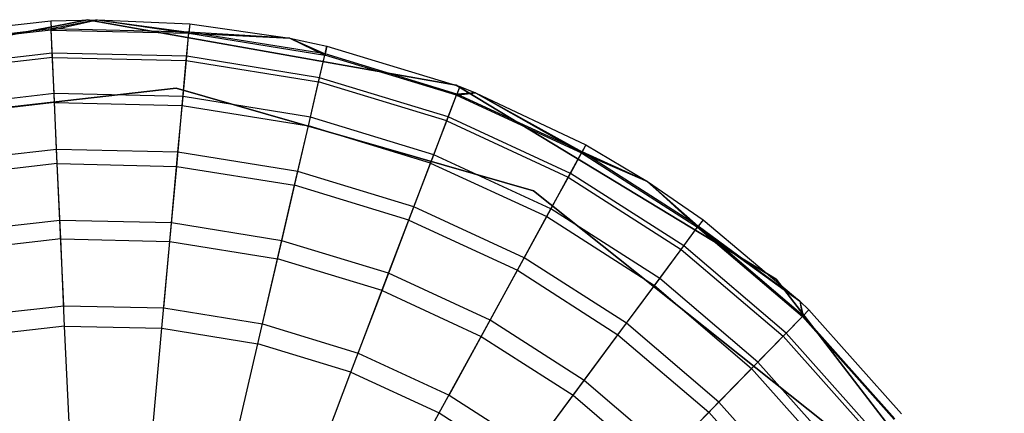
# Model space of a CAD drawing. Extents: x -38.3 to -0.1, y -39.1 to 0.
# Tile 171 of 256: x -30.621 to -30.145, y -15.66 to -15.47. Entities that reach past the tile are written whole.
import ezdxf

# ---------------------------------------------------------------- set-up
doc = ezdxf.new("R2010")
doc.units = 0
doc.header["$MEASUREMENT"] = 0
doc.layers.get('0').update_dxf_attribs({"color": 13, "linetype": 'CONTINUOUS'})

# ---------------------------------------------------------------- blocks, each defined once
blk = doc.blocks.new('ORTO_XII_A_STL')
at = {"color": 0}
for p, q in [((7.82358, 23.96719, 14.66398), (8.00105, 24.00207, 14.66398)), ((8.00105, 24.00207, 4.03405), (7.82358, 23.96719, 4.03405)), ((7.82358, 23.96719, 14.66398), (8.00105, 24.00207, 14.66398)), ((8.00105, 24.00207, 4.03405), (7.82358, 23.96719, 4.03405)), ((7.91647, 23.99395, 15.11261), (7.98321, 24.00158, 15.11261)), ((7.91647, 23.99395, 16.69154), (7.98321, 24.00158, 16.69154)), ((7.91647, 23.99395, 15.11261), (7.98321, 24.00158, 15.11261)), ((7.91647, 23.99395, 16.69154), (7.98321, 24.00158, 16.69154)), ((7.98321, 24.00158, 15.11261), (8.00561, 24.00209, 15.11261)), ((7.98321, 24.00158, 16.69154), (8.00561, 24.00209, 16.69154)), ((7.98321, 24.00158, 15.11261), (8.00561, 24.00209, 15.11261)), ((7.98321, 24.00158, 16.69154), (8.00561, 24.00209, 16.69154)), ((7.98321, 24.00158, 15.11261), (7.98339, 23.99765, 15.03336)), ((7.98321, 24.00158, 15.11261), (7.98339, 23.99765, 15.03336)), ((7.98321, 24.00158, 16.69154), (7.98321, 24.00158, 15.11261)), ((7.98321, 24.00158, 16.69154), (7.98321, 24.00158, 15.11261)), ((7.98321, 24.00158, 16.69154), (7.98341, 23.9971, 16.74281)), ((7.98321, 24.00158, 16.69154), (7.98341, 23.9971, 16.74281)), ((8.00561, 24.00209, 15.11261), (7.98339, 23.99765, 15.03336)), ((8.00561, 24.00209, 15.11261), (7.98339, 23.99765, 15.03336)), ((7.98341, 23.9971, 16.74281), (8.00561, 24.00209, 16.69154)), ((7.98341, 23.9971, 16.74281), (8.00561, 24.00209, 16.69154)), ((8.00105, 24.00207, 14.66398), (8.00105, 24.00207, 4.03405)), ((8.00105, 24.00207, 14.66398), (8.17912, 23.97049, 14.66398)), ((8.17912, 23.97049, 4.03405), (8.00105, 24.00207, 4.03405)), ((8.00105, 24.00207, 14.66398), (8.00105, 24.00207, 4.03405)), ((8.00105, 24.00207, 14.66398), (8.17912, 23.97049, 14.66398)), ((8.17912, 23.97049, 4.03405), (8.00105, 24.00207, 4.03405)), ((8.00561, 24.00209, 15.11261), (8.05, 23.99613, 15.03336)), ((8.00561, 24.00209, 15.11261), (8.05036, 24.00005, 15.11261)), ((8.00561, 24.00209, 15.11261), (8.05, 23.99613, 15.03336)), ((8.00561, 24.00209, 16.69154), (8.00561, 24.00209, 15.11261)), ((8.00561, 24.00209, 16.69154), (8.00561, 24.00209, 15.11261)), ((8.00561, 24.00209, 16.69154), (8.05036, 24.00005, 16.69154)), ((8.00561, 24.00209, 15.11261), (8.05036, 24.00005, 15.11261)), ((8.00561, 24.00209, 16.69154), (8.05036, 24.00005, 16.69154)), ((8.00561, 24.00209, 16.69154), (8.04995, 23.99559, 16.74281)), ((8.00561, 24.00209, 16.69154), (8.04995, 23.99559, 16.74281)), ((8.05036, 24.00005, 16.69154), (8.04995, 23.99559, 16.74281)), ((8.05036, 24.00005, 16.69154), (8.04995, 23.99559, 16.74281)), ((8.05036, 24.00005, 15.11261), (8.05, 23.99613, 15.03336)), ((8.05036, 24.00005, 15.11261), (8.05, 23.99613, 15.03336)), ((8.05036, 24.00005, 15.11261), (8.09874, 23.9932, 15.11261)), ((8.05036, 24.00005, 16.69154), (8.05036, 24.00005, 15.11261)), ((8.05036, 24.00005, 16.69154), (8.05036, 24.00005, 15.11261)), ((8.05036, 24.00005, 16.69154), (8.09874, 23.9932, 16.69154)), ((8.05036, 24.00005, 15.11261), (8.09874, 23.9932, 15.11261)), ((8.05036, 24.00005, 16.69154), (8.09874, 23.9932, 16.69154)), ((7.98339, 23.99765, 15.03336), (7.91719, 23.99008, 15.03336)), ((7.98339, 23.99765, 15.03336), (7.91719, 23.99008, 15.03336)), ((7.98341, 23.9971, 16.74281), (7.91729, 23.98954, 16.74281)), ((7.98341, 23.9971, 16.74281), (7.91729, 23.98954, 16.74281)), ((8.05, 23.99613, 15.03336), (7.98339, 23.99765, 15.03336)), ((7.98392, 23.98588, 14.95488), (7.98339, 23.99765, 15.03336)), ((8.05, 23.99613, 15.03336), (7.98339, 23.99765, 15.03336)), ((7.98392, 23.98588, 14.95488), (7.98339, 23.99765, 15.03336)), ((7.98402, 23.98379, 16.79252), (7.98341, 23.9971, 16.74281)), ((7.98341, 23.9971, 16.74281), (8.04995, 23.99559, 16.74281)), ((7.98341, 23.9971, 16.74281), (8.04995, 23.99559, 16.74281)), ((7.98402, 23.98379, 16.79252), (7.98341, 23.9971, 16.74281)), ((8.04874, 23.98232, 16.79252), (8.04995, 23.99559, 16.74281)), ((8.04874, 23.98232, 16.79252), (8.04995, 23.99559, 16.74281)), ((8.04893, 23.9844, 14.95488), (8.05, 23.99613, 15.03336)), ((8.04893, 23.9844, 14.95488), (8.05, 23.99613, 15.03336)), ((8.04995, 23.99559, 16.74281), (8.09874, 23.9932, 16.69154)), ((8.04995, 23.99559, 16.74281), (8.09874, 23.9932, 16.69154)), ((8.04995, 23.99559, 16.74281), (8.11566, 23.98503, 16.74281)), ((8.04995, 23.99559, 16.74281), (8.11566, 23.98503, 16.74281)), ((8.09874, 23.9932, 15.11261), (8.05, 23.99613, 15.03336)), ((8.09874, 23.9932, 15.11261), (8.05, 23.99613, 15.03336)), ((8.11578, 23.98556, 15.03336), (8.05, 23.99613, 15.03336)), ((8.11578, 23.98556, 15.03336), (8.05, 23.99613, 15.03336)), ((8.09874, 23.9932, 15.11261), (8.11578, 23.98556, 15.03336)), ((8.09874, 23.9932, 15.11261), (8.11667, 23.98939, 15.11261)), ((8.09874, 23.9932, 15.11261), (8.11578, 23.98556, 15.03336)), ((8.09874, 23.9932, 16.69154), (8.09874, 23.9932, 15.11261)), ((8.09874, 23.9932, 16.69154), (8.09874, 23.9932, 15.11261)), ((8.09874, 23.9932, 16.69154), (8.11667, 23.98939, 16.69154)), ((8.09874, 23.9932, 15.11261), (8.11667, 23.98939, 15.11261)), ((8.09874, 23.9932, 16.69154), (8.11667, 23.98939, 16.69154)), ((8.09874, 23.9932, 16.69154), (8.11566, 23.98503, 16.74281)), ((8.09874, 23.9932, 16.69154), (8.11566, 23.98503, 16.74281)), ((8.11566, 23.98503, 16.74281), (8.11667, 23.98939, 16.69154)), ((8.11566, 23.98503, 16.74281), (8.11667, 23.98939, 16.69154)), ((8.11667, 23.98939, 15.11261), (8.11578, 23.98556, 15.03336)), ((8.11667, 23.98939, 15.11261), (8.11578, 23.98556, 15.03336)), ((8.11667, 23.98939, 15.11261), (8.18092, 23.96981, 15.11261)), ((8.11667, 23.98939, 16.69154), (8.11667, 23.98939, 15.11261)), ((8.11667, 23.98939, 16.69154), (8.11667, 23.98939, 15.11261)), ((8.11667, 23.98939, 16.69154), (8.18092, 23.96981, 16.69154)), ((8.11667, 23.98939, 15.11261), (8.18092, 23.96981, 15.11261)), ((8.11667, 23.98939, 16.69154), (8.18092, 23.96981, 16.69154)), ((7.98392, 23.98588, 14.95488), (7.91932, 23.97849, 14.95488)), ((7.98392, 23.98588, 14.95488), (7.91932, 23.97849, 14.95488)), ((8.04893, 23.9844, 14.95488), (7.98392, 23.98588, 14.95488)), ((7.98481, 23.96639, 14.87795), (7.98392, 23.98588, 14.95488)), ((8.04893, 23.9844, 14.95488), (7.98392, 23.98588, 14.95488)), ((7.98481, 23.96639, 14.87795), (7.98392, 23.98588, 14.95488)), ((8.11266, 23.97205, 16.79252), (8.11566, 23.98503, 16.74281)), ((8.11266, 23.97205, 16.79252), (8.11566, 23.98503, 16.74281)), ((8.11313, 23.97408, 14.95488), (8.11578, 23.98556, 15.03336)), ((8.11313, 23.97408, 14.95488), (8.11578, 23.98556, 15.03336)), ((8.17932, 23.96562, 16.74281), (8.11566, 23.98503, 16.74281)), ((8.17932, 23.96562, 16.74281), (8.11566, 23.98503, 16.74281)), ((8.17952, 23.96612, 15.03336), (8.11578, 23.98556, 15.03336)), ((8.17952, 23.96612, 15.03336), (8.11578, 23.98556, 15.03336)), ((7.98402, 23.98379, 16.79252), (7.9197, 23.97644, 16.79252)), ((7.98402, 23.98379, 16.79252), (7.9197, 23.97644, 16.79252)), ((7.98501, 23.96206, 16.83917), (7.98402, 23.98379, 16.79252)), ((7.98402, 23.98379, 16.79252), (8.04874, 23.98232, 16.79252)), ((7.98402, 23.98379, 16.79252), (8.04874, 23.98232, 16.79252)), ((7.98501, 23.96206, 16.83917), (7.98402, 23.98379, 16.79252)), ((8.04676, 23.96066, 16.83917), (8.04874, 23.98232, 16.79252)), ((8.04676, 23.96066, 16.83917), (8.04874, 23.98232, 16.79252)), ((8.04715, 23.96497, 14.87795), (8.04893, 23.9844, 14.95488)), ((8.04715, 23.96497, 14.87795), (8.04893, 23.9844, 14.95488)), ((8.04874, 23.98232, 16.79252), (8.11266, 23.97205, 16.79252)), ((8.04874, 23.98232, 16.79252), (8.11266, 23.97205, 16.79252)), ((8.11313, 23.97408, 14.95488), (8.04893, 23.9844, 14.95488)), ((8.11313, 23.97408, 14.95488), (8.04893, 23.9844, 14.95488)), ((8.10775, 23.95086, 16.83917), (8.11266, 23.97205, 16.79252)), ((8.10775, 23.95086, 16.83917), (8.11266, 23.97205, 16.79252)), ((8.10872, 23.95508, 14.87795), (8.11313, 23.97408, 14.95488)), ((8.10872, 23.95508, 14.87795), (8.11313, 23.97408, 14.95488)), ((8.17458, 23.95317, 16.79252), (8.11266, 23.97205, 16.79252)), ((8.17458, 23.95317, 16.79252), (8.11266, 23.97205, 16.79252)), ((8.17532, 23.95512, 14.95488), (8.11313, 23.97408, 14.95488)), ((8.17532, 23.95512, 14.95488), (8.11313, 23.97408, 14.95488)), ((8.17912, 23.97049, 14.66398), (8.17912, 23.97049, 4.03405)), ((8.17912, 23.97049, 14.66398), (8.33376, 23.87671, 14.66398)), ((8.33376, 23.87671, 4.03405), (8.17912, 23.97049, 4.03405)), ((8.17912, 23.97049, 14.66398), (8.17912, 23.97049, 4.03405)), ((8.17912, 23.97049, 14.66398), (8.33376, 23.87671, 14.66398)), ((8.33376, 23.87671, 4.03405), (8.17912, 23.97049, 4.03405)), ((7.86528, 23.9487, 14.66398), (8.04386, 23.96901, 14.66398)), ((8.04386, 23.96901, 4.03405), (7.86528, 23.9487, 4.03405)), ((8.04386, 23.96901, 4.03405), (7.86528, 23.9487, 4.03405)), ((8.04386, 23.96901, 4.2309), (7.86528, 23.9487, 4.2309)), ((8.04386, 23.96901, 4.2309), (7.86528, 23.9487, 4.2309)), ((7.86528, 23.9487, 14.66398), (8.04386, 23.96901, 14.66398)), ((7.86528, 23.9487, 14.58524), (8.04386, 23.96901, 14.58524)), ((7.86528, 23.9487, 14.58524), (8.04386, 23.96901, 14.58524)), ((7.98481, 23.96639, 14.87795), (7.92285, 23.95931, 14.87795)), ((7.98481, 23.96639, 14.87795), (7.92285, 23.95931, 14.87795)), ((8.04715, 23.96497, 14.87795), (7.98481, 23.96639, 14.87795)), ((7.98604, 23.93938, 14.80334), (7.98481, 23.96639, 14.87795)), ((8.04715, 23.96497, 14.87795), (7.98481, 23.96639, 14.87795)), ((7.98604, 23.93938, 14.80334), (7.98481, 23.96639, 14.87795)), ((8.04386, 23.96901, 14.66398), (8.21661, 23.91943, 14.66398)), ((8.21661, 23.91943, 4.03405), (8.04386, 23.96901, 4.03405)), ((8.04386, 23.96901, 4.03405), (8.04386, 23.96901, 4.2309)), ((8.04386, 23.96901, 4.03405), (8.04386, 23.96901, 4.2309)), ((8.21661, 23.91943, 4.03405), (8.04386, 23.96901, 4.03405)), ((8.21661, 23.91943, 4.2309), (8.04386, 23.96901, 4.2309)), ((8.21661, 23.91943, 4.2309), (8.04386, 23.96901, 4.2309)), ((8.04386, 23.96901, 14.66398), (8.21661, 23.91943, 14.66398)), ((8.04386, 23.96901, 14.66398), (8.04386, 23.96901, 14.58524)), ((8.04386, 23.96901, 14.58524), (8.21661, 23.91943, 14.58524)), ((8.04386, 23.96901, 14.66398), (8.04386, 23.96901, 14.58524)), ((8.04386, 23.96901, 14.58524), (8.21661, 23.91943, 14.58524)), ((8.17458, 23.95317, 16.79252), (8.17932, 23.96562, 16.74281)), ((8.17458, 23.95317, 16.79252), (8.17932, 23.96562, 16.74281)), ((8.17532, 23.95512, 14.95488), (8.17952, 23.96612, 15.03336)), ((8.17532, 23.95512, 14.95488), (8.17952, 23.96612, 15.03336)), ((8.18092, 23.96981, 16.69154), (8.17932, 23.96562, 16.74281)), ((8.18092, 23.96981, 16.69154), (8.17932, 23.96562, 16.74281)), ((8.17932, 23.96562, 16.74281), (8.18851, 23.96684, 16.69154)), ((8.17932, 23.96562, 16.74281), (8.18851, 23.96684, 16.69154)), ((8.17932, 23.96562, 16.74281), (8.23975, 23.93772, 16.74281)), ((8.17932, 23.96562, 16.74281), (8.23975, 23.93772, 16.74281)), ((8.18092, 23.96981, 15.11261), (8.17952, 23.96612, 15.03336)), ((8.18092, 23.96981, 15.11261), (8.17952, 23.96612, 15.03336)), ((8.18851, 23.96684, 15.11261), (8.17952, 23.96612, 15.03336)), ((8.18851, 23.96684, 15.11261), (8.17952, 23.96612, 15.03336)), ((8.24001, 23.93819, 15.03336), (8.17952, 23.96612, 15.03336)), ((8.24001, 23.93819, 15.03336), (8.17952, 23.96612, 15.03336)), ((8.18092, 23.96981, 15.11261), (8.18851, 23.96684, 15.11261)), ((8.18092, 23.96981, 16.69154), (8.18092, 23.96981, 15.11261)), ((8.18092, 23.96981, 16.69154), (8.18092, 23.96981, 15.11261)), ((8.18092, 23.96981, 16.69154), (8.18851, 23.96684, 16.69154)), ((8.18092, 23.96981, 15.11261), (8.18851, 23.96684, 15.11261)), ((8.18092, 23.96981, 16.69154), (8.18851, 23.96684, 16.69154)), ((8.18851, 23.96684, 15.11261), (8.24001, 23.93819, 15.03336)), ((8.18851, 23.96684, 15.11261), (8.2419, 23.94165, 15.11261)), ((8.18851, 23.96684, 15.11261), (8.24001, 23.93819, 15.03336)), ((8.18851, 23.96684, 16.69154), (8.18851, 23.96684, 15.11261)), ((8.18851, 23.96684, 16.69154), (8.18851, 23.96684, 15.11261)), ((8.18851, 23.96684, 16.69154), (8.2419, 23.94165, 16.69154)), ((8.18851, 23.96684, 15.11261), (8.2419, 23.94165, 15.11261)), ((8.18851, 23.96684, 16.69154), (8.2419, 23.94165, 16.69154)), ((8.18851, 23.96684, 16.69154), (8.23975, 23.93772, 16.74281)), ((8.18851, 23.96684, 16.69154), (8.23975, 23.93772, 16.74281)), ((7.98501, 23.96206, 16.83917), (7.92364, 23.95505, 16.83917)), ((7.98501, 23.96206, 16.83917), (7.92364, 23.95505, 16.83917)), ((7.98635, 23.93257, 16.88133), (7.98501, 23.96206, 16.83917)), ((7.98501, 23.96206, 16.83917), (8.04676, 23.96066, 16.83917)), ((7.98501, 23.96206, 16.83917), (8.04676, 23.96066, 16.83917)), ((7.98635, 23.93257, 16.88133), (7.98501, 23.96206, 16.83917)), ((8.0447, 23.93805, 14.80334), (8.04715, 23.96497, 14.87795)), ((8.0447, 23.93805, 14.80334), (8.04715, 23.96497, 14.87795)), ((8.10872, 23.95508, 14.87795), (8.04715, 23.96497, 14.87795)), ((8.10872, 23.95508, 14.87795), (8.04715, 23.96497, 14.87795)), ((8.04408, 23.93126, 16.88133), (8.04676, 23.96066, 16.83917)), ((8.04408, 23.93126, 16.88133), (8.04676, 23.96066, 16.83917)), ((8.04676, 23.96066, 16.83917), (8.10775, 23.95086, 16.83917)), ((8.04676, 23.96066, 16.83917), (8.10775, 23.95086, 16.83917)), ((8.10262, 23.92874, 14.80334), (8.10872, 23.95508, 14.87795)), ((8.10262, 23.92874, 14.80334), (8.10872, 23.95508, 14.87795)), ((8.16837, 23.93689, 14.87795), (8.10872, 23.95508, 14.87795)), ((8.16837, 23.93689, 14.87795), (8.10872, 23.95508, 14.87795)), ((8.16683, 23.93284, 16.83917), (8.17458, 23.95317, 16.79252)), ((8.16683, 23.93284, 16.83917), (8.17458, 23.95317, 16.79252)), ((8.16837, 23.93689, 14.87795), (8.17532, 23.95512, 14.95488)), ((8.16837, 23.93689, 14.87795), (8.17532, 23.95512, 14.95488)), ((8.17458, 23.95317, 16.79252), (8.23335, 23.92603, 16.79252)), ((8.17458, 23.95317, 16.79252), (8.23335, 23.92603, 16.79252)), ((8.23436, 23.92786, 14.95488), (8.17532, 23.95512, 14.95488)), ((8.23436, 23.92786, 14.95488), (8.17532, 23.95512, 14.95488)), ((8.10108, 23.9221, 16.88133), (8.10775, 23.95086, 16.83917)), ((8.10108, 23.9221, 16.88133), (8.10775, 23.95086, 16.83917)), ((8.16683, 23.93284, 16.83917), (8.10775, 23.95086, 16.83917)), ((8.16683, 23.93284, 16.83917), (8.10775, 23.95086, 16.83917)), ((7.98604, 23.93938, 14.80334), (7.92775, 23.93272, 14.80334)), ((7.98604, 23.93938, 14.80334), (7.92775, 23.93272, 14.80334)), ((8.0447, 23.93805, 14.80334), (7.98604, 23.93938, 14.80334)), ((7.9876, 23.90512, 14.73178), (7.98604, 23.93938, 14.80334)), ((8.0447, 23.93805, 14.80334), (7.98604, 23.93938, 14.80334)), ((7.9876, 23.90512, 14.73178), (7.98604, 23.93938, 14.80334)), ((8.04158, 23.90389, 14.73178), (8.0447, 23.93805, 14.80334)), ((8.04158, 23.90389, 14.73178), (8.0447, 23.93805, 14.80334)), ((8.10262, 23.92874, 14.80334), (8.0447, 23.93805, 14.80334)), ((8.10262, 23.92874, 14.80334), (8.0447, 23.93805, 14.80334)), ((8.23335, 23.92603, 16.79252), (8.23975, 23.93772, 16.74281)), ((8.23335, 23.92603, 16.79252), (8.23975, 23.93772, 16.74281)), ((8.23436, 23.92786, 14.95488), (8.24001, 23.93819, 15.03336)), ((8.23436, 23.92786, 14.95488), (8.24001, 23.93819, 15.03336)), ((8.2419, 23.94165, 16.69154), (8.23975, 23.93772, 16.74281)), ((8.2419, 23.94165, 16.69154), (8.23975, 23.93772, 16.74281)), ((8.23975, 23.93772, 16.74281), (8.27167, 23.92397, 16.69154)), ((8.23975, 23.93772, 16.74281), (8.27167, 23.92397, 16.69154)), ((8.23975, 23.93772, 16.74281), (8.29581, 23.90185, 16.74281)), ((8.23975, 23.93772, 16.74281), (8.29581, 23.90185, 16.74281)), ((8.2419, 23.94165, 15.11261), (8.24001, 23.93819, 15.03336)), ((8.2419, 23.94165, 15.11261), (8.24001, 23.93819, 15.03336)), ((8.27167, 23.92397, 15.11261), (8.24001, 23.93819, 15.03336)), ((8.27167, 23.92397, 15.11261), (8.24001, 23.93819, 15.03336)), ((8.29614, 23.90229, 15.03336), (8.24001, 23.93819, 15.03336)), ((8.29614, 23.90229, 15.03336), (8.24001, 23.93819, 15.03336)), ((8.2419, 23.94165, 15.11261), (8.27167, 23.92397, 15.11261)), ((8.2419, 23.94165, 16.69154), (8.2419, 23.94165, 15.11261)), ((8.2419, 23.94165, 16.69154), (8.2419, 23.94165, 15.11261)), ((8.2419, 23.94165, 16.69154), (8.27167, 23.92397, 16.69154)), ((8.2419, 23.94165, 15.11261), (8.27167, 23.92397, 15.11261)), ((8.2419, 23.94165, 16.69154), (8.27167, 23.92397, 16.69154)), ((7.98635, 23.93257, 16.88133), (7.92899, 23.92601, 16.88133)), ((7.98635, 23.93257, 16.88133), (7.92899, 23.92601, 16.88133)), ((7.98801, 23.89622, 16.91773), (7.98635, 23.93257, 16.88133)), ((7.98635, 23.93257, 16.88133), (8.04408, 23.93126, 16.88133)), ((7.98635, 23.93257, 16.88133), (8.04408, 23.93126, 16.88133)), ((7.98801, 23.89622, 16.91773), (7.98635, 23.93257, 16.88133)), ((8.15631, 23.90526, 16.88133), (8.16683, 23.93284, 16.83917)), ((8.15631, 23.90526, 16.88133), (8.16683, 23.93284, 16.83917)), ((8.15874, 23.91163, 14.80334), (8.16837, 23.93689, 14.87795)), ((8.15874, 23.91163, 14.80334), (8.16837, 23.93689, 14.87795)), ((8.16683, 23.93284, 16.83917), (8.22291, 23.90695, 16.83917)), ((8.16683, 23.93284, 16.83917), (8.22291, 23.90695, 16.83917)), ((8.22499, 23.91075, 14.87795), (8.16837, 23.93689, 14.87795)), ((8.22499, 23.91075, 14.87795), (8.16837, 23.93689, 14.87795)), ((8.04077, 23.89501, 16.91773), (8.04408, 23.93126, 16.88133)), ((8.04077, 23.89501, 16.91773), (8.04408, 23.93126, 16.88133)), ((8.04408, 23.93126, 16.88133), (8.10108, 23.9221, 16.88133)), ((8.04408, 23.93126, 16.88133), (8.10108, 23.9221, 16.88133)), ((8.09488, 23.89532, 14.73178), (8.10262, 23.92874, 14.80334)), ((8.09488, 23.89532, 14.73178), (8.10262, 23.92874, 14.80334)), ((8.15874, 23.91163, 14.80334), (8.10262, 23.92874, 14.80334)), ((8.15874, 23.91163, 14.80334), (8.10262, 23.92874, 14.80334)), ((8.22499, 23.91075, 14.87795), (8.23436, 23.92786, 14.95488)), ((8.22499, 23.91075, 14.87795), (8.23436, 23.92786, 14.95488)), ((8.28913, 23.89282, 14.95488), (8.23436, 23.92786, 14.95488)), ((8.28913, 23.89282, 14.95488), (8.23436, 23.92786, 14.95488)), ((8.22291, 23.90695, 16.83917), (8.23335, 23.92603, 16.79252)), ((8.22291, 23.90695, 16.83917), (8.23335, 23.92603, 16.79252)), ((8.23335, 23.92603, 16.79252), (8.28789, 23.89115, 16.79252)), ((8.23335, 23.92603, 16.79252), (8.28789, 23.89115, 16.79252)), ((8.27167, 23.92397, 15.11261), (8.29614, 23.90229, 15.03336)), ((8.27167, 23.92397, 15.11261), (8.29848, 23.90545, 15.11261)), ((8.27167, 23.92397, 15.11261), (8.29614, 23.90229, 15.03336)), ((8.27167, 23.92397, 16.69154), (8.27167, 23.92397, 15.11261)), ((8.27167, 23.92397, 16.69154), (8.27167, 23.92397, 15.11261)), ((8.27167, 23.92397, 16.69154), (8.29848, 23.90545, 16.69154)), ((8.27167, 23.92397, 15.11261), (8.29848, 23.90545, 15.11261)), ((8.27167, 23.92397, 16.69154), (8.29848, 23.90545, 16.69154)), ((8.27167, 23.92397, 16.69154), (8.29581, 23.90185, 16.74281)), ((8.27167, 23.92397, 16.69154), (8.29581, 23.90185, 16.74281)), ((8.09287, 23.88664, 16.91773), (8.10108, 23.9221, 16.88133)), ((8.09287, 23.88664, 16.91773), (8.10108, 23.9221, 16.88133)), ((8.15631, 23.90526, 16.88133), (8.10108, 23.9221, 16.88133)), ((8.15631, 23.90526, 16.88133), (8.10108, 23.9221, 16.88133)), ((8.21661, 23.91943, 14.66398), (8.35724, 23.80751, 14.66398)), ((8.35724, 23.80751, 4.03405), (8.21661, 23.91943, 4.03405)), ((8.21661, 23.91943, 4.03405), (8.21661, 23.91943, 4.2309)), ((8.21661, 23.91943, 4.03405), (8.21661, 23.91943, 4.2309)), ((8.35724, 23.80751, 4.03405), (8.21661, 23.91943, 4.03405)), ((8.35724, 23.80751, 4.2309), (8.21661, 23.91943, 4.2309)), ((8.35724, 23.80751, 4.2309), (8.21661, 23.91943, 4.2309)), ((8.21661, 23.91943, 14.66398), (8.35724, 23.80751, 14.66398)), ((8.21661, 23.91943, 14.66398), (8.21661, 23.91943, 14.58524)), ((8.21661, 23.91943, 14.58524), (8.35724, 23.80751, 14.58524)), ((8.21661, 23.91943, 14.66398), (8.21661, 23.91943, 14.58524)), ((8.21661, 23.91943, 14.58524), (8.35724, 23.80751, 14.58524)), ((8.14652, 23.87958, 14.73178), (8.15874, 23.91163, 14.80334)), ((8.14652, 23.87958, 14.73178), (8.15874, 23.91163, 14.80334)), ((8.21201, 23.88704, 14.80334), (8.15874, 23.91163, 14.80334)), ((8.21201, 23.88704, 14.80334), (8.15874, 23.91163, 14.80334)), ((8.21201, 23.88704, 14.80334), (8.22499, 23.91075, 14.87795)), ((8.21201, 23.88704, 14.80334), (8.22499, 23.91075, 14.87795)), ((8.27752, 23.87715, 14.87795), (8.22499, 23.91075, 14.87795)), ((8.27752, 23.87715, 14.87795), (8.22499, 23.91075, 14.87795)), ((7.9876, 23.90512, 14.73178), (7.93396, 23.89899, 14.73178)), ((7.9876, 23.90512, 14.73178), (7.93396, 23.89899, 14.73178)), ((8.04158, 23.90389, 14.73178), (7.9876, 23.90512, 14.73178)), ((7.98948, 23.86393, 14.66398), (7.9876, 23.90512, 14.73178)), ((8.04158, 23.90389, 14.73178), (7.9876, 23.90512, 14.73178)), ((7.98948, 23.86393, 14.66398), (7.9876, 23.90512, 14.73178)), ((8.03783, 23.86283, 14.66398), (8.04158, 23.90389, 14.73178)), ((8.03783, 23.86283, 14.66398), (8.04158, 23.90389, 14.73178)), ((8.09488, 23.89532, 14.73178), (8.04158, 23.90389, 14.73178)), ((8.09488, 23.89532, 14.73178), (8.04158, 23.90389, 14.73178)), ((8.14335, 23.87125, 16.91773), (8.15631, 23.90526, 16.88133)), ((8.14335, 23.87125, 16.91773), (8.15631, 23.90526, 16.88133)), ((8.15631, 23.90526, 16.88133), (8.20873, 23.88105, 16.88133)), ((8.15631, 23.90526, 16.88133), (8.20873, 23.88105, 16.88133)), ((8.20873, 23.88105, 16.88133), (8.22291, 23.90695, 16.83917)), ((8.20873, 23.88105, 16.88133), (8.22291, 23.90695, 16.83917)), ((8.22291, 23.90695, 16.83917), (8.27494, 23.87366, 16.83917)), ((8.22291, 23.90695, 16.83917), (8.27494, 23.87366, 16.83917)), ((8.29848, 23.90545, 16.69154), (8.29581, 23.90185, 16.74281)), ((8.29848, 23.90545, 16.69154), (8.29581, 23.90185, 16.74281)), ((8.29848, 23.90545, 15.11261), (8.29614, 23.90229, 15.03336)), ((8.29848, 23.90545, 15.11261), (8.29614, 23.90229, 15.03336)), ((8.29848, 23.90545, 15.11261), (8.34521, 23.86614, 15.11261)), ((8.29848, 23.90545, 16.69154), (8.29848, 23.90545, 15.11261)), ((8.29848, 23.90545, 16.69154), (8.29848, 23.90545, 15.11261)), ((8.29848, 23.90545, 16.69154), (8.34521, 23.86614, 16.69154)), ((8.29848, 23.90545, 15.11261), (8.34521, 23.86614, 15.11261)), ((8.29848, 23.90545, 16.69154), (8.34521, 23.86614, 16.69154)), ((8.28789, 23.89115, 16.79252), (8.29581, 23.90185, 16.74281)), ((8.28789, 23.89115, 16.79252), (8.29581, 23.90185, 16.74281)), ((8.28913, 23.89282, 14.95488), (8.29614, 23.90229, 15.03336)), ((8.28913, 23.89282, 14.95488), (8.29614, 23.90229, 15.03336)), ((8.29581, 23.90185, 16.74281), (8.34521, 23.86614, 16.69154)), ((8.29581, 23.90185, 16.74281), (8.34521, 23.86614, 16.69154)), ((8.29581, 23.90185, 16.74281), (8.34647, 23.85868, 16.74281)), ((8.29581, 23.90185, 16.74281), (8.34647, 23.85868, 16.74281)), ((8.34521, 23.86614, 15.11261), (8.29614, 23.90229, 15.03336)), ((8.34521, 23.86614, 15.11261), (8.29614, 23.90229, 15.03336)), ((8.34685, 23.85907, 15.03336), (8.29614, 23.90229, 15.03336)), ((8.34685, 23.85907, 15.03336), (8.29614, 23.90229, 15.03336)), ((7.98801, 23.89622, 16.91773), (7.93558, 23.89022, 16.91773)), ((7.98801, 23.89622, 16.91773), (7.93558, 23.89022, 16.91773)), ((7.98993, 23.8541, 16.94725), (7.98801, 23.89622, 16.91773)), ((7.98801, 23.89622, 16.91773), (8.04077, 23.89501, 16.91773)), ((7.98801, 23.89622, 16.91773), (8.04077, 23.89501, 16.91773)), ((7.98993, 23.8541, 16.94725), (7.98801, 23.89622, 16.91773)), ((8.03693, 23.85303, 16.94725), (8.04077, 23.89501, 16.91773)), ((8.03693, 23.85303, 16.94725), (8.04077, 23.89501, 16.91773)), ((8.04077, 23.89501, 16.91773), (8.09287, 23.88664, 16.91773)), ((8.04077, 23.89501, 16.91773), (8.09287, 23.88664, 16.91773)), ((8.08558, 23.85516, 14.66398), (8.09488, 23.89532, 14.73178)), ((8.08558, 23.85516, 14.66398), (8.09488, 23.89532, 14.73178)), ((8.14652, 23.87958, 14.73178), (8.09488, 23.89532, 14.73178)), ((8.14652, 23.87958, 14.73178), (8.09488, 23.89532, 14.73178)), ((8.27494, 23.87366, 16.83917), (8.28789, 23.89115, 16.79252)), ((8.27494, 23.87366, 16.83917), (8.28789, 23.89115, 16.79252)), ((8.27752, 23.87715, 14.87795), (8.28913, 23.89282, 14.95488)), ((8.27752, 23.87715, 14.87795), (8.28913, 23.89282, 14.95488)), ((8.28789, 23.89115, 16.79252), (8.33716, 23.84916, 16.79252)), ((8.28789, 23.89115, 16.79252), (8.33716, 23.84916, 16.79252)), ((8.33862, 23.85065, 14.95488), (8.28913, 23.89282, 14.95488)), ((8.33862, 23.85065, 14.95488), (8.28913, 23.89282, 14.95488)), ((8.08335, 23.84557, 16.94725), (8.09287, 23.88664, 16.91773)), ((8.08335, 23.84557, 16.94725), (8.09287, 23.88664, 16.91773)), ((8.14335, 23.87125, 16.91773), (8.09287, 23.88664, 16.91773)), ((8.14335, 23.87125, 16.91773), (8.09287, 23.88664, 16.91773)), ((8.19554, 23.85695, 14.73178), (8.21201, 23.88704, 14.80334)), ((8.19554, 23.85695, 14.73178), (8.21201, 23.88704, 14.80334)), ((8.26143, 23.85542, 14.80334), (8.21201, 23.88704, 14.80334)), ((8.26143, 23.85542, 14.80334), (8.21201, 23.88704, 14.80334)), ((8.19126, 23.84913, 16.91773), (8.20873, 23.88105, 16.88133)), ((8.19126, 23.84913, 16.91773), (8.20873, 23.88105, 16.88133)), ((8.20873, 23.88105, 16.88133), (8.25737, 23.84994, 16.88133)), ((8.20873, 23.88105, 16.88133), (8.25737, 23.84994, 16.88133)), ((8.13183, 23.84105, 14.66398), (8.14652, 23.87958, 14.73178)), ((8.13183, 23.84105, 14.66398), (8.14652, 23.87958, 14.73178)), ((8.19554, 23.85695, 14.73178), (8.14652, 23.87958, 14.73178)), ((8.19554, 23.85695, 14.73178), (8.14652, 23.87958, 14.73178)), ((8.26143, 23.85542, 14.80334), (8.27752, 23.87715, 14.87795)), ((8.26143, 23.85542, 14.80334), (8.27752, 23.87715, 14.87795)), ((8.32499, 23.8367, 14.87795), (8.27752, 23.87715, 14.87795)), ((8.32499, 23.8367, 14.87795), (8.27752, 23.87715, 14.87795)), ((8.33376, 23.87671, 14.66398), (8.33376, 23.87671, 4.03405)), ((8.33376, 23.87671, 14.66398), (8.44409, 23.7334, 14.66398)), ((8.44409, 23.7334, 4.03405), (8.33376, 23.87671, 4.03405)), ((8.33376, 23.87671, 14.66398), (8.33376, 23.87671, 4.03405)), ((8.33376, 23.87671, 14.66398), (8.44409, 23.7334, 14.66398)), ((8.44409, 23.7334, 4.03405), (8.33376, 23.87671, 4.03405)), ((8.12833, 23.83185, 16.94725), (8.14335, 23.87125, 16.91773)), ((8.12833, 23.83185, 16.94725), (8.14335, 23.87125, 16.91773)), ((8.14335, 23.87125, 16.91773), (8.19126, 23.84913, 16.91773)), ((8.14335, 23.87125, 16.91773), (8.19126, 23.84913, 16.91773)), ((8.25737, 23.84994, 16.88133), (8.27494, 23.87366, 16.83917)), ((8.25737, 23.84994, 16.88133), (8.27494, 23.87366, 16.83917)), ((8.27494, 23.87366, 16.83917), (8.32196, 23.8336, 16.83917)), ((8.27494, 23.87366, 16.83917), (8.32196, 23.8336, 16.83917)), ((8.34521, 23.86614, 15.11261), (8.34685, 23.85907, 15.03336)), ((8.34521, 23.86614, 15.11261), (8.34961, 23.86189, 15.11261)), ((8.34521, 23.86614, 15.11261), (8.34685, 23.85907, 15.03336)), ((8.34521, 23.86614, 16.69154), (8.34521, 23.86614, 15.11261)), ((8.34521, 23.86614, 16.69154), (8.34521, 23.86614, 15.11261)), ((8.34521, 23.86614, 16.69154), (8.34961, 23.86189, 16.69154)), ((8.34521, 23.86614, 15.11261), (8.34961, 23.86189, 15.11261)), ((8.34521, 23.86614, 16.69154), (8.34961, 23.86189, 16.69154)), ((8.34521, 23.86614, 16.69154), (8.34647, 23.85868, 16.74281)), ((8.34521, 23.86614, 16.69154), (8.34647, 23.85868, 16.74281)), ((7.94143, 23.85844, 14.66398), (7.98948, 23.86393, 14.66398)), ((7.94143, 23.85844, 14.66398), (7.98948, 23.86393, 14.66398)), ((7.98948, 23.86393, 14.66398), (8.03783, 23.86283, 14.66398)), ((7.98948, 23.86393, 14.66398), (8.03783, 23.86283, 14.66398)), ((8.03783, 23.86283, 14.66398), (8.08558, 23.85516, 14.66398)), ((8.03783, 23.86283, 14.66398), (8.08558, 23.85516, 14.66398)), ((8.34647, 23.85868, 16.74281), (8.34961, 23.86189, 16.69154)), ((8.34647, 23.85868, 16.74281), (8.34961, 23.86189, 16.69154)), ((8.34961, 23.86189, 15.11261), (8.34685, 23.85907, 15.03336)), ((8.34961, 23.86189, 15.11261), (8.34685, 23.85907, 15.03336)), ((8.34961, 23.86189, 15.11261), (8.39432, 23.81177, 15.11261)), ((8.34961, 23.86189, 16.69154), (8.34961, 23.86189, 15.11261)), ((8.34961, 23.86189, 16.69154), (8.34961, 23.86189, 15.11261)), ((8.34961, 23.86189, 16.69154), (8.39432, 23.81177, 16.69154)), ((8.34961, 23.86189, 15.11261), (8.39432, 23.81177, 15.11261)), ((8.34961, 23.86189, 16.69154), (8.39432, 23.81177, 16.69154)), ((8.17574, 23.82078, 14.66398), (8.19554, 23.85695, 14.73178)), ((8.17574, 23.82078, 14.66398), (8.19554, 23.85695, 14.73178)), ((8.24102, 23.82785, 14.73178), (8.19554, 23.85695, 14.73178)), ((8.24102, 23.82785, 14.73178), (8.19554, 23.85695, 14.73178)), ((8.33716, 23.84916, 16.79252), (8.34647, 23.85868, 16.74281)), ((8.33716, 23.84916, 16.79252), (8.34647, 23.85868, 16.74281)), ((8.33862, 23.85065, 14.95488), (8.34685, 23.85907, 15.03336)), ((8.33862, 23.85065, 14.95488), (8.34685, 23.85907, 15.03336)), ((8.39078, 23.80902, 16.74281), (8.34647, 23.85868, 16.74281)), ((8.39078, 23.80902, 16.74281), (8.34647, 23.85868, 16.74281)), ((8.39121, 23.80936, 15.03336), (8.34685, 23.85907, 15.03336)), ((8.39121, 23.80936, 15.03336), (8.34685, 23.85907, 15.03336)), ((7.98993, 23.8541, 16.94725), (7.94321, 23.84876, 16.94725)), ((7.98993, 23.8541, 16.94725), (7.94321, 23.84876, 16.94725)), ((7.99205, 23.8075, 16.969), (7.98993, 23.8541, 16.94725)), ((7.98993, 23.8541, 16.94725), (8.03693, 23.85303, 16.94725)), ((7.98993, 23.8541, 16.94725), (8.03693, 23.85303, 16.94725)), ((7.99205, 23.8075, 16.969), (7.98993, 23.8541, 16.94725)), ((8.03269, 23.80657, 16.969), (8.03693, 23.85303, 16.94725)), ((8.03269, 23.80657, 16.969), (8.03693, 23.85303, 16.94725)), ((8.03693, 23.85303, 16.94725), (8.08335, 23.84557, 16.94725)), ((8.03693, 23.85303, 16.94725), (8.08335, 23.84557, 16.94725)), ((8.08558, 23.85516, 14.66398), (8.13183, 23.84105, 14.66398)), ((8.08558, 23.85516, 14.66398), (8.13183, 23.84105, 14.66398)), ((8.24102, 23.82785, 14.73178), (8.26143, 23.85542, 14.80334)), ((8.24102, 23.82785, 14.73178), (8.26143, 23.85542, 14.80334)), ((8.30609, 23.81737, 14.80334), (8.26143, 23.85542, 14.80334)), ((8.30609, 23.81737, 14.80334), (8.26143, 23.85542, 14.80334)), ((8.17101, 23.81215, 16.94725), (8.19126, 23.84913, 16.91773)), ((8.17101, 23.81215, 16.94725), (8.19126, 23.84913, 16.91773)), ((8.19126, 23.84913, 16.91773), (8.23571, 23.82069, 16.91773)), ((8.19126, 23.84913, 16.91773), (8.23571, 23.82069, 16.91773)), ((8.23571, 23.82069, 16.91773), (8.25737, 23.84994, 16.88133)), ((8.23571, 23.82069, 16.91773), (8.25737, 23.84994, 16.88133)), ((8.25737, 23.84994, 16.88133), (8.30132, 23.81249, 16.88133)), ((8.25737, 23.84994, 16.88133), (8.30132, 23.81249, 16.88133)), ((8.32196, 23.8336, 16.83917), (8.33716, 23.84916, 16.79252)), ((8.32196, 23.8336, 16.83917), (8.33716, 23.84916, 16.79252)), ((8.32499, 23.8367, 14.87795), (8.33862, 23.85065, 14.95488)), ((8.32499, 23.8367, 14.87795), (8.33862, 23.85065, 14.95488)), ((8.38026, 23.80085, 16.79252), (8.33716, 23.84916, 16.79252)), ((8.38026, 23.80085, 16.79252), (8.33716, 23.84916, 16.79252)), ((8.38191, 23.80213, 14.95488), (8.33862, 23.85065, 14.95488)), ((8.38191, 23.80213, 14.95488), (8.33862, 23.85065, 14.95488)), ((8.07283, 23.80012, 16.969), (8.08335, 23.84557, 16.94725)), ((8.07283, 23.80012, 16.969), (8.08335, 23.84557, 16.94725)), ((8.12833, 23.83185, 16.94725), (8.08335, 23.84557, 16.94725)), ((8.12833, 23.83185, 16.94725), (8.08335, 23.84557, 16.94725)), ((8.13183, 23.84105, 14.66398), (8.17574, 23.82078, 14.66398)), ((8.13183, 23.84105, 14.66398), (8.17574, 23.82078, 14.66398)), ((8.30132, 23.81249, 16.88133), (8.32196, 23.8336, 16.83917)), ((8.30132, 23.81249, 16.88133), (8.32196, 23.8336, 16.83917)), ((8.30609, 23.81737, 14.80334), (8.32499, 23.8367, 14.87795)), ((8.30609, 23.81737, 14.80334), (8.32499, 23.8367, 14.87795)), ((8.36308, 23.78751, 16.83917), (8.32196, 23.8336, 16.83917)), ((8.36308, 23.78751, 16.83917), (8.32196, 23.8336, 16.83917)), ((8.3665, 23.79017, 14.87795), (8.32499, 23.8367, 14.87795)), ((8.3665, 23.79017, 14.87795), (8.32499, 23.8367, 14.87795)), ((8.11171, 23.78827, 16.969), (8.12833, 23.83185, 16.94725)), ((8.11171, 23.78827, 16.969), (8.12833, 23.83185, 16.94725)), ((8.12833, 23.83185, 16.94725), (8.17101, 23.81215, 16.94725)), ((8.12833, 23.83185, 16.94725), (8.17101, 23.81215, 16.94725)), ((8.21648, 23.79472, 14.66398), (8.24102, 23.82785, 14.73178)), ((8.21648, 23.79472, 14.66398), (8.24102, 23.82785, 14.73178)), ((8.28211, 23.79284, 14.73178), (8.24102, 23.82785, 14.73178)), ((8.28211, 23.79284, 14.73178), (8.24102, 23.82785, 14.73178)), ((8.17574, 23.82078, 14.66398), (8.21648, 23.79472, 14.66398)), ((8.17574, 23.82078, 14.66398), (8.21648, 23.79472, 14.66398)), ((8.21062, 23.78681, 16.94725), (8.23571, 23.82069, 16.91773)), ((8.21062, 23.78681, 16.94725), (8.23571, 23.82069, 16.91773)), ((8.23571, 23.82069, 16.91773), (8.27588, 23.78646, 16.91773)), ((8.23571, 23.82069, 16.91773), (8.27588, 23.78646, 16.91773)), ((8.28211, 23.79284, 14.73178), (8.30609, 23.81737, 14.80334)), ((8.28211, 23.79284, 14.73178), (8.30609, 23.81737, 14.80334)), ((8.34515, 23.77359, 14.80334), (8.30609, 23.81737, 14.80334)), ((8.34515, 23.77359, 14.80334), (8.30609, 23.81737, 14.80334)), ((8.14862, 23.77123, 16.969), (8.17101, 23.81215, 16.94725)), ((8.14862, 23.77123, 16.969), (8.17101, 23.81215, 16.94725)), ((8.17101, 23.81215, 16.94725), (8.21062, 23.78681, 16.94725)), ((8.17101, 23.81215, 16.94725), (8.21062, 23.78681, 16.94725)), ((8.27588, 23.78646, 16.91773), (8.30132, 23.81249, 16.88133)), ((8.27588, 23.78646, 16.91773), (8.30132, 23.81249, 16.88133)), ((8.33976, 23.76941, 16.88133), (8.30132, 23.81249, 16.88133)), ((8.33976, 23.76941, 16.88133), (8.30132, 23.81249, 16.88133))]:
    blk.add_line(p, q, dxfattribs=at)

msp = doc.modelspace()

# ---------------------------------------------------------------- block references
at = {"color": 0}
msp.add_blockref('ORTO_XII_A_STL', (-38.58948, -39.47195, -0.67185), dxfattribs=at)

doc.saveas('drawing.dxf')
